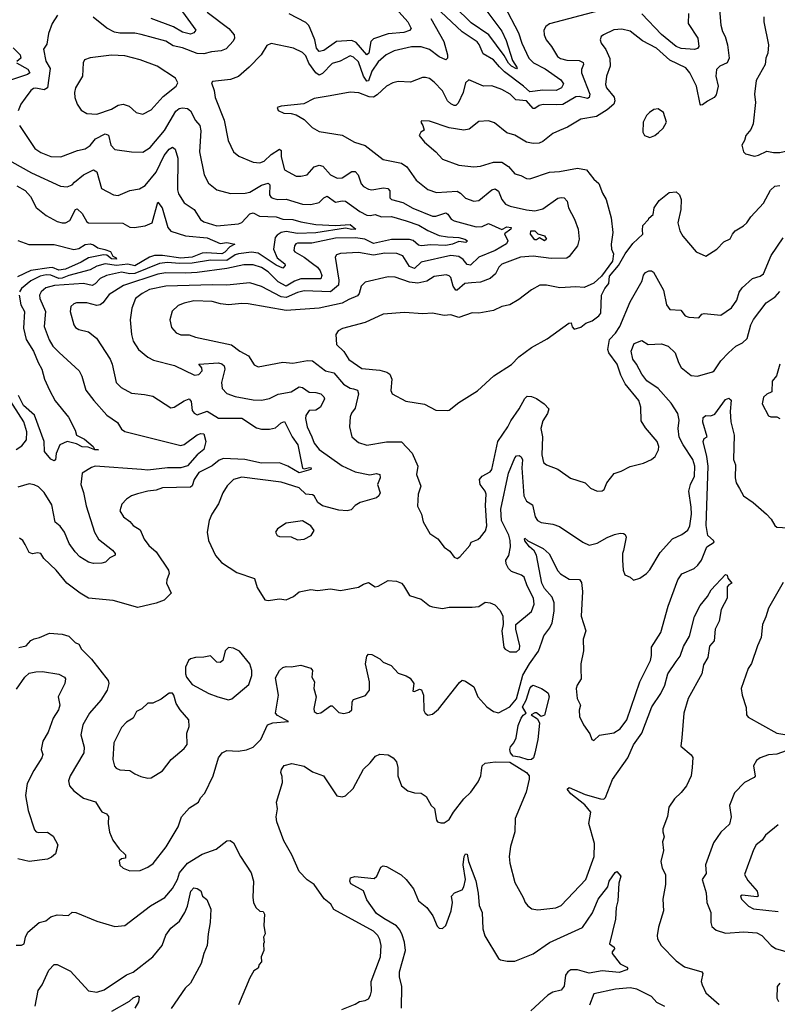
# Model space of a CAD drawing. Extents: x 1552294 to 1694791, y 811929 to 917222.
# Tile 80 of 256: x 1579806 to 1584409, y 866807 to 872788. Entities that reach past the tile are written whole.
import ezdxf

# ---------------------------------------------------------------- set-up
doc = ezdxf.new("R2010")
doc.units = 0

msp = doc.modelspace()

# ---------------------------------------------------------------- linework, layer by layer
at = {"layer": '0CON10XD'}
for points in [[(1580945, 872834.4), (1581077.8, 872735), (1581110, 872695), (1581111.5, 872675), (1581103.1, 872656.9), (1581059.8, 872610.2), (1581030.9, 872599.1), (1580972.2, 872592.2), (1580925, 872580), (1580885, 872581.8), (1580795, 872616.9), (1580739.3, 872629.2), (1580695, 872656.9), (1580545, 872698.8), (1580505, 872705.4), (1580415, 872706), (1580383.1, 872713.1), (1580336.3, 872736.3), (1580253.7, 872803.7)], [(1580795, 872835.3), (1580875.7, 872725), (1580865, 872708.6), (1580845, 872700.8), (1580795, 872712.8), (1580740.4, 872745), (1580605, 872795.8)], [(1583325, 872841.2), (1583025, 872761.9), (1583002.8, 872747.2), (1582990.6, 872725), (1582992.2, 872695), (1583004.5, 872665), (1583037.5, 872625), (1583074.4, 872565), (1583092.4, 872552.4), (1583131.1, 872541.1), (1583205, 872539.2), (1583228.8, 872528.8), (1583230.8, 872515), (1583219.2, 872485), (1583218.4, 872465), (1583269.1, 872335), (1583265, 872315.7), (1583255, 872309.6), (1583205, 872321), (1583185, 872319.5), (1583105, 872272.5), (1583065, 872271.6), (1582986.4, 872273.6), (1582963.1, 872266.9), (1582935, 872247.9), (1582925, 872248.8), (1582885, 872294.8), (1582821.3, 872301.3), (1582785.6, 872335), (1582735, 872363.1), (1582675, 872385.5), (1582625, 872384.4), (1582535, 872422.5), (1582515.5, 872404.5), (1582500, 872345), (1582470.1, 872279.9), (1582455, 872266.5), (1582445, 872267.1), (1582425, 872276.2), (1582406.1, 872295), (1582375, 872355.5), (1582325, 872408.9), (1582295, 872430), (1582272.4, 872437.6), (1582253.8, 872436.2), (1582180.7, 872409.3), (1582105, 872411.8), (1582073.8, 872405), (1582034.3, 872385), (1581979, 872331), (1581955, 872317.6), (1581928.7, 872318.7), (1581866.9, 872343.1), (1581815, 872347.5), (1581693.3, 872325), (1581595, 872308.8), (1581533.2, 872276.8), (1581395, 872263.3), (1581370, 872255), (1581377, 872237), (1581410.7, 872220.7), (1581455, 872218.8), (1581485, 872210), (1581535, 872182), (1581583.6, 872133.6), (1581625, 872108.6), (1581766.1, 872086.1), (1581841.2, 872045), (1581905, 872022.9), (1582015, 871938.1), (1582125, 871916.8), (1582158.5, 871895), (1582214, 871814), (1582285.5, 871755.5), (1582337.9, 871737.9), (1582465, 871745.4), (1582485, 871734.6), (1582515, 871703.6), (1582565, 871685.4), (1582595, 871689.1), (1582674.5, 871755), (1582695, 871761.2), (1582715, 871746.9), (1582735.3, 871695.3), (1582758.1, 871668.1), (1582786, 871656), (1582885, 871632.4), (1582935, 871627.2), (1582985, 871639.6), (1583075, 871703.8), (1583095, 871708.8), (1583115, 871705.5), (1583131.9, 871685), (1583140.6, 871645), (1583176, 871576), (1583198.8, 871515), (1583205.9, 871455), (1583194.6, 871415), (1583145, 871349.4), (1583129.7, 871340.3), (1583035, 871337.2), (1582925, 871351.3), (1582848.8, 871345), (1582735, 871303.6), (1582716.5, 871285), (1582697.8, 871245), (1582665, 871216.4), (1582606, 871194), (1582550.4, 871189.6), (1582510, 871185), (1582465, 871144.5), (1582455, 871144.6), (1582439, 871169), (1582425, 871221.4), (1582415, 871232.5), (1582397.8, 871237.8), (1582325, 871228.7), (1582279.9, 871200.1), (1582225, 871188.4), (1582175, 871192.8), (1582086.9, 871223.1), (1582045, 871225.6), (1581905, 871193.3), (1581881.1, 871168.9), (1581869.3, 871125), (1581859.5, 871110.5), (1581805, 871089.1), (1581764.8, 871065.2), (1581625, 871034.7), (1581425, 871022.5), (1581195, 871062.1), (1581155, 871064.6), (1581075, 871056.8), (1581027.3, 871062.7), (1580975, 871075.9), (1580865, 871080), (1580805, 871066.8), (1580768.8, 871051.2), (1580732.6, 871017.4), (1580719.4, 870965), (1580728.7, 870918.7), (1580758, 870885), (1580785.8, 870874.2), (1580835, 870874), (1580875, 870858.6), (1581092.9, 870812.9), (1581144.3, 870775), (1581196.4, 870746.4), (1581231.1, 870691.1), (1581255, 870680), (1581405, 870708.5), (1581465, 870702.1), (1581555, 870717.2), (1581585, 870716.1), (1581665, 870654.6), (1581715, 870642.1), (1581774, 870574), (1581815, 870550), (1581835, 870546.2), (1581858.3, 870538.3), (1581864.1, 870515), (1581845, 870427.5), (1581821.2, 870398.8), (1581814.4, 870375), (1581810.8, 870315), (1581824.3, 870255), (1581865, 870219.4), (1581915, 870204.4), (1582035, 870224.7), (1582125, 870224.3), (1582190, 870155), (1582225.8, 870075), (1582218, 870025), (1582243.3, 869955), (1582226.2, 869905), (1582223.9, 869833.9), (1582248, 869785), (1582257.4, 869737.4), (1582298, 869668), (1582345.8, 869635), (1582384.5, 869584.5), (1582418.7, 869558.7), (1582445, 869523.8), (1582465, 869514.3), (1582480.8, 869525), (1582542, 869595), (1582550, 869615), (1582589.7, 869630.3), (1582605, 869644.2), (1582636.6, 869683.4), (1582643.9, 869713.9), (1582636.5, 869836.5), (1582640.4, 869905), (1582634.5, 869925), (1582603.8, 869965), (1582599.2, 869995), (1582615, 870014.5), (1582665, 870042.1), (1582674.6, 870055), (1582711.3, 870225), (1582772.7, 870315), (1582789.1, 870350.9), (1582840.5, 870425), (1582875, 870488), (1582889.1, 870500.9), (1582915, 870499.6), (1582945, 870486.9), (1582991.9, 870455), (1583021.9, 870425), (1583011.8, 870395), (1582985, 870350.8), (1582971.8, 870305), (1582982.1, 870255), (1582977.8, 870145), (1582989.1, 870099.1), (1583006.7, 870085), (1583075, 870057.1), (1583152.8, 870002.8), (1583242.5, 869975), (1583275, 869943.3), (1583315, 869923.8), (1583345, 869926.7), (1583356.7, 869935), (1583373.8, 869975), (1583417.7, 870032.3), (1583460, 870045), (1583515, 870074.3), (1583596.4, 870093.6), (1583644.2, 870115.8), (1583666.2, 870135), (1583688, 870175), (1583690, 870195), (1583679.2, 870225), (1583608.9, 870308.9), (1583581.4, 870351.4), (1583578.9, 870435), (1583567.5, 870475), (1583485.6, 870575.6), (1583458.5, 870628.5), (1583435.3, 870695.3), (1583385.5, 870765), (1583379.6, 870785), (1583388.5, 870845), (1583425, 870884.5), (1583451.8, 870925), (1583514.6, 871075), (1583588, 871202), (1583595, 871236)], [(1582075, 872873.6), (1582165.3, 872775), (1582184, 872735), (1582175, 872722.1), (1582139.6, 872710.4), (1582045, 872701.2), (1581955, 872671.2), (1581938.8, 872655), (1581927.9, 872585), (1581915, 872575.4), (1581849.8, 872649.8), (1581825, 872661.6), (1581731.5, 872655), (1581655, 872600), (1581625, 872595.5), (1581608.8, 872615), (1581598.5, 872665), (1581571.6, 872735), (1581563.1, 872753.1), (1581545, 872770), (1581442.7, 872822.7)], [(1582750.5, 872875), (1582837.2, 872707.2), (1582857.1, 872645), (1582899.3, 872555), (1582927.7, 872525), (1582998.6, 872488.6), (1583093.6, 872423.6), (1583109.2, 872399.2), (1583098.8, 872375), (1583065, 872358.1), (1582985, 872360.5), (1582905, 872349.6), (1582867.3, 872385), (1582750.6, 872470.6), (1582720.7, 872500.7), (1582685, 872544.6), (1582621, 872581), (1582597.3, 872637.3), (1582585, 872652.5), (1582494.8, 872714.8), (1582365, 872836.5)], [(1582632.9, 872855), (1582735, 872718.5), (1582762, 872662), (1582801, 872541), (1582828.6, 872495), (1582825, 872488.8), (1582795, 872504.7), (1582775, 872523.6), (1582750.4, 872570.4), (1582656.3, 872695), (1582548.1, 872768.1), (1582448.6, 872868.6)], [(1583868.6, 872825), (1583868.2, 872765), (1583925.3, 872675), (1583931.5, 872625), (1583925, 872613.1), (1583905, 872607.8), (1583825, 872612.2), (1583794.8, 872624.8), (1583705, 872697), (1583585, 872823.8)], [(1584056.4, 872875), (1584066.5, 872755), (1584075.4, 872715.4), (1584093.1, 872685), (1584106.7, 872635), (1584117.3, 872555), (1584104.4, 872525), (1584059.2, 872505), (1584040, 872485), (1584034.6, 872445.4), (1584049.6, 872385), (1584038.1, 872331.9), (1584025.7, 872315), (1583985, 872293.3)], [(1584269.3, 871959.3), (1584295, 871964.2), (1584345, 871990), (1584385, 871981.4), (1584425, 871981.4), (1584495, 871997.5), (1584568.3, 871991.7), (1584648.8, 872041.2), (1584755, 872070), (1584763.8, 872085), (1584756.2, 872143.8), (1584772.5, 872175), (1584738, 872215), (1584700.5, 872285), (1584678, 872348), (1584628.2, 872445), (1584628.2, 872535), (1584597.6, 872672.4), (1584597.8, 872765), (1584584.4, 872855)], [(1580035.5, 872814.5), (1580003.1, 872765), (1579981.1, 872705), (1579971.3, 872638.7), (1579950.7, 872609.3), (1579965, 872536.2), (1579991.2, 872491.2), (1579975.9, 872375), (1579955, 872362.4), (1579905, 872372.7), (1579890, 872370), (1579875, 872358.6), (1579839.6, 872310.4), (1579813.1, 872275), (1579797.8, 872235)], [(1582304.3, 872795.7), (1582384, 872655), (1582404.6, 872575), (1582405.4, 872554.6), (1582395.6, 872544.4), (1582355, 872562.2), (1582296.1, 872606.1), (1582245, 872623.4), (1582187.5, 872622.5), (1582081.8, 872598.2), (1582032.9, 872575), (1581985, 872532.3), (1581946.2, 872475), (1581925, 872415.6), (1581915, 872415.4), (1581894.9, 872444.9), (1581865, 872532.9), (1581835, 872560.8), (1581815, 872567.9), (1581753.3, 872536.7), (1581705, 872522.7), (1581645, 872460.6), (1581625, 872450.6), (1581605, 872464.5), (1581563.5, 872523.5), (1581545, 872568.1), (1581525, 872589.4), (1581470, 872615), (1581335, 872644), (1581308.8, 872631.2), (1581272.5, 872575), (1581200.6, 872499.4), (1581135, 872443.1), (1581086.1, 872423.9), (1580977, 872413), (1580972.5, 872405), (1580988.3, 872358.3), (1580994.2, 872315), (1581048.5, 872178.5), (1581073.2, 872053.2), (1581105, 871986.2), (1581138, 871958), (1581225, 871921.8), (1581265, 871918.2), (1581291.4, 871928.6), (1581335, 871969.5), (1581385, 872001.2), (1581393.9, 871993.9), (1581394.7, 871955.3), (1581415, 871875.6), (1581485, 871838.5), (1581515, 871836.7), (1581553.6, 871846.4), (1581594.8, 871895.2), (1581625, 871904.2), (1581648.1, 871898.1), (1581695.4, 871845), (1581735, 871824.7), (1581765, 871827.6), (1581825, 871865.3), (1581845, 871866.8), (1581863.5, 871845), (1581880, 871790), (1581895, 871774.5), (1581925, 871758.5), (1581945, 871755.4), (1582016.8, 871766.7), (1582042.9, 871762.9), (1582055, 871748.8), (1582056, 871706), (1582065.8, 871695), (1582135, 871676.9), (1582195, 871642.3), (1582315, 871595.3), (1582335, 871595.3), (1582395, 871613.8), (1582407.2, 871607.2), (1582427, 871577), (1582445, 871565.3), (1582579.9, 871529.9), (1582615, 871531.6), (1582655, 871549.5), (1582735, 871514), (1582765, 871530), (1582792.5, 871525), (1582790, 871515), (1582752, 871488), (1582772.2, 871445), (1582764.4, 871425.6), (1582695, 871386.5), (1582595, 871346.2), (1582545, 871297.3), (1582525, 871301.5), (1582500.4, 871330.4), (1582475, 871348.6), (1582425, 871356.6), (1582245.2, 871314.8), (1582205, 871276.8), (1582175, 871289.7), (1582135, 871352.9), (1582097.4, 871367.4), (1582025, 871370.2), (1581955, 871357.7), (1581865, 871373.5), (1581755, 871367.3), (1581730.9, 871359.1), (1581723.6, 871346.4), (1581745.3, 871205), (1581743.8, 871175), (1581695, 871134.8), (1581535, 871140.7), (1581495, 871131.6), (1581425, 871101.4), (1581395, 871105.2), (1581275, 871167.6), (1581205, 871189.7), (1581065, 871174.7), (1580978.3, 871178.3), (1580695, 871169.2), (1580595, 871148.8), (1580549.5, 871125), (1580510.5, 871095), (1580488.5, 871035), (1580478.6, 870965), (1580485.6, 870875), (1580496.7, 870835), (1580528.1, 870785), (1580585, 870738.1), (1580620.2, 870720.2), (1580747, 870687), (1580867.9, 870627.9), (1580895, 870633.3), (1580914.6, 870655), (1580913.1, 870673.1), (1580895, 870695.7), (1581015, 870702.7), (1581035, 870697.5), (1581047.8, 870685), (1581053.5, 870665), (1581033.2, 870585), (1581037.2, 870547.2), (1581065, 870518.1), (1581115, 870498.8), (1581225, 870478.2), (1581275, 870477.5), (1581325, 870486.7), (1581376, 870514), (1581455, 870527.9), (1581505, 870558.2), (1581525, 870553.5), (1581565, 870524.5), (1581605, 870523.2), (1581635.7, 870515), (1581655, 870497.5), (1581658.1, 870485), (1581633.6, 870435), (1581605, 870416.2), (1581565, 870413.3), (1581544.6, 870384.6), (1581542.5, 870365), (1581553.4, 870315), (1581580.7, 870255), (1581595.4, 870215), (1581625, 870177.1), (1581765, 870078), (1581845, 870041.9), (1581933.6, 870023.6), (1581975, 870030.8), (1581993.5, 870025), (1581995.8, 870005), (1581980.8, 869965), (1581996.2, 869915), (1581987.8, 869895), (1581975, 869883.3), (1581875, 869855.9), (1581845, 869836.2), (1581820, 869810), (1581795, 869803.8), (1581745, 869808.8), (1581645, 869834.7), (1581616.7, 869855), (1581595.6, 869895), (1581585, 869901.4), (1581545, 869905.5), (1581504.3, 869945), (1581395, 869979.1), (1581155, 870010), (1581105, 869994.5), (1581067.5, 869957.5), (1581040.8, 869915), (1581013.4, 869846.6), (1580974.6, 869785.4), (1580958.1, 869745), (1580945.6, 869675), (1580953.3, 869625), (1580995, 869533.8), (1581031.7, 869491.7), (1581125, 869430), (1581233, 869393), (1581249.3, 869339.3), (1581295, 869263.3), (1581315, 869260), (1581385, 869270), (1581425, 869263.8), (1581468.8, 869285), (1581505, 869313.1), (1581575, 869327.1), (1581615, 869321.4), (1581695, 869330.8), (1581755, 869320), (1581865, 869340.6), (1581895, 869360), (1581925, 869369.2), (1581965, 869343.8), (1581985, 869346.7), (1582045, 869382), (1582095, 869377.1), (1582125, 869365.8), (1582138.3, 869351.7), (1582175, 869290), (1582245, 869268.5), (1582295, 869228.1), (1582315, 869221.9), (1582375, 869211.2), (1582415, 869220), (1582555, 869219.2), (1582595, 869224), (1582635, 869250), (1582665, 869246.2), (1582692.7, 869232.7), (1582725, 869200), (1582740.8, 869165), (1582744, 869115), (1582735.8, 869075), (1582747.5, 868975), (1582755, 868963.8), (1582785, 868949.2), (1582825, 868949.2), (1582842.5, 868965), (1582844.2, 868985), (1582820, 869085), (1582821.2, 869115), (1582916, 869194), (1582932.6, 869237.4), (1582926.9, 869275), (1582889.1, 869349.1), (1582870.8, 869400.8), (1582855, 869413.6), (1582795, 869436), (1582775.8, 869455), (1582762.4, 869482.4), (1582760, 869505), (1582777.4, 869532.6), (1582787.1, 869585), (1582786, 869624), (1582777.3, 869657.3), (1582734.2, 869745), (1582730.2, 869815), (1582775.6, 870034.4), (1582813.7, 870126.3), (1582825, 870137.9), (1582840.3, 870140.3), (1582852.7, 870132.7), (1582860.3, 870115), (1582856.8, 870065), (1582868.7, 869895), (1582885, 869862.5), (1582921.1, 869841.1), (1582937.5, 869767.5), (1582952.5, 869745), (1582973.8, 869733.8), (1583045, 869724.5), (1583085, 869708.8), (1583226.7, 869615), (1583265, 869595.8), (1583315, 869607.3), (1583375, 869643.3), (1583419.1, 869660.9), (1583455, 869670), (1583475, 869667.5), (1583485, 869660), (1583490, 869645), (1583475.5, 869564.5), (1583467.5, 869545), (1583468, 869505), (1583472, 869445), (1583483.3, 869415), (1583515, 869402.5), (1583535, 869383.8), (1583573.3, 869395), (1583615, 869424.2), (1583635, 869446), (1583697.5, 869552.5), (1583771.2, 869635), (1583828.1, 869661.9), (1583865, 869687.1), (1583876.8, 869713.2), (1583886.6, 869785), (1583886.4, 869826.4), (1583871.5, 869925), (1583882.5, 869965), (1583906.2, 870015), (1583908.7, 870075), (1583895, 870116.2), (1583836.3, 870206.3), (1583813.1, 870253.1), (1583806.7, 870305), (1583812, 870355), (1583804, 870395), (1583765, 870458.9), (1583685, 870547.3), (1583615.3, 870595.3), (1583586.4, 870635), (1583553.9, 870695), (1583530.6, 870725), (1583521.2, 870775), (1583538.6, 870821.4), (1583585, 870839.2), (1583625, 870814.2), (1583705, 870819.4), (1583745, 870805.8), (1583788.1, 870765), (1583808.5, 870705), (1583825.3, 870675.3), (1583886, 870626), (1583925, 870622.5), (1584015, 870648.2), (1584025.4, 870655), (1584065, 870715.6), (1584111.4, 870765), (1584156, 870805), (1584198, 870825), (1584225, 870852), (1584248, 870935), (1584263.8, 870966.2), (1584341.7, 871068.3), (1584395, 871104), (1584425, 871136.4)], [(1584328, 872805), (1584326, 872775), (1584355.6, 872635), (1584351.5, 872585), (1584340, 872555), (1584335.6, 872515), (1584281.1, 872418.9), (1584269.5, 872335), (1584276.1, 872285), (1584261.5, 872155), (1584248.1, 872121.9), (1584216.7, 872085), (1584210, 872055), (1584194.1, 872025.9), (1584203.3, 871985), (1584215, 871972.5), (1584269.3, 871959.3)], [(1583985, 872293.3), (1583955, 872270.8), (1583945, 872269.2), (1583940, 872275), (1583918.1, 872385), (1583877.1, 872465), (1583853.5, 872495), (1583755, 872542.1), (1583675.5, 872615), (1583589.2, 872659.2), (1583515, 872717.8), (1583465, 872729.5), (1583415, 872726.7), (1583352, 872695), (1583338.8, 872685), (1583332.5, 872665), (1583338, 872645), (1583366.2, 872606.2), (1583391.7, 872551.7), (1583394.5, 872505.5), (1583372.2, 872445), (1583365.6, 872395), (1583371.5, 872375), (1583417.4, 872317.4), (1583421.6, 872295), (1583415.9, 872275), (1583375, 872240), (1583310.2, 872199.8), (1583215, 872182.9), (1583135, 872134.3), (1583085.8, 872115.8), (1583045, 872095.8), (1582985, 872047.1), (1582961.3, 872038.7), (1582925, 872036.7), (1582885, 872044.4), (1582815, 872086.9), (1582765, 872101.4), (1582690.7, 872160.7), (1582655, 872174.4), (1582595, 872169.4), (1582537.8, 872122.2), (1582505, 872116.2), (1582415, 872130.9), (1582295, 872170.8), (1582247, 872173), (1582242.5, 872165), (1582255.9, 872145.9), (1582263, 872117), (1582244.3, 872105.7), (1582234, 872085), (1582266.2, 872045), (1582335.4, 871985.4), (1582375, 871940.6), (1582475, 871904.5), (1582565.7, 871894.3), (1582605, 871898.1), (1582685, 871922.7), (1582735, 871922.5), (1582776, 871896), (1582815, 871851.8), (1582851.5, 871841.5), (1582885, 871823.5), (1582905, 871821.1), (1583025, 871861.1), (1583085, 871865.5), (1583195, 871885.4), (1583249.2, 871875), (1583295, 871820), (1583325, 871793.8), (1583346, 871735), (1583370, 871695), (1583400, 871585), (1583410.4, 871495), (1583398.6, 871425), (1583401.9, 871395), (1583414.3, 871365), (1583407.8, 871322.2), (1583340.2, 871229.8), (1583295, 871187.1), (1583235, 871161.4), (1583185.5, 871165.5), (1583088.3, 871158.3), (1583006, 871176), (1582965.4, 871174.6), (1582915, 871148), (1582838.8, 871088.8), (1582785, 871055.5), (1582735, 871046.2), (1582685, 871020.9), (1582595, 871004.5), (1582555, 871006.5), (1582475, 870980), (1582425, 870994.3), (1582385, 870990.5), (1582315, 871004.4), (1582255, 871001.4), (1582145, 871008.5), (1582015, 870999.2), (1581905, 870949.2), (1581767.7, 870912.3), (1581741.2, 870898.8), (1581727.5, 870875), (1581730.8, 870815), (1581775, 870772.9), (1581805, 870723.5), (1581885, 870668.8), (1581995, 870660), (1582037.6, 870647.6), (1582055.2, 870635.2), (1582067.1, 870605), (1582060.4, 870535), (1582069.2, 870515), (1582151.3, 870471.3), (1582265, 870451.8), (1582335, 870415.5), (1582405, 870414.5)], [(1579766.9, 872616.9), (1579808.8, 872575), (1579812.5, 872555), (1579789.4, 872535)], [(1580275, 872213.6), (1580365, 872243.8), (1580405, 872268.2), (1580435, 872275.4), (1580472.1, 872262.1), (1580515, 872224.2), (1580555, 872214.2), (1580605, 872240.8), (1580678.9, 872321.1), (1580758, 872385), (1580768, 872405), (1580753.3, 872433.3), (1580641.2, 872505), (1580538, 872545), (1580445, 872568), (1580365, 872573.1), (1580235, 872556.1), (1580200.8, 872545), (1580191.4, 872525), (1580188.1, 872445), (1580145.7, 872375), (1580140, 872345), (1580142.2, 872315), (1580155.6, 872275.6), (1580179.1, 872239.1), (1580215, 872218.6), (1580275, 872213.6)], [(1579787.8, 872525), (1579855, 872488.4), (1579868.9, 872465), (1579853.1, 872455), (1579695, 872403.3)], [(1579805, 872146.2), (1579898.6, 872005), (1579935, 871981.5), (1579995, 871956.9), (1580055.5, 871954.5), (1580157.6, 871992.4), (1580205, 872003.1), (1580235.5, 872024.5), (1580266.2, 872065), (1580325, 872095.3), (1580345, 872086.7), (1580360, 872025), (1580385, 872000), (1580485.6, 871984.4), (1580555, 871982.5), (1580599, 872011), (1580686.9, 872115), (1580755, 872231.5), (1580775, 872247.7), (1580795, 872253.1), (1580825, 872249.1), (1580844.7, 872234.7), (1580874.6, 872175), (1580900, 872145), (1580907.5, 872112.5), (1580898.5, 871985), (1580927.5, 871845), (1580954.1, 871794.1), (1581005, 871754.6), (1581087.4, 871732.6), (1581175.4, 871734.6), (1581205, 871740.9), (1581275, 871782.2), (1581315, 871794.4), (1581326.2, 871785), (1581324.3, 871724.3), (1581335, 871708.5), (1581351.1, 871701.1), (1581375, 871696), (1581425, 871698.2), (1581525, 871668), (1581575, 871665.4), (1581625, 871678.5), (1581655, 871706.4), (1581675, 871715.4), (1581725, 871678.7), (1581765, 871688.6), (1581785, 871685.4), (1581872.6, 871622.6), (1581915, 871601.3), (1581935, 871598.2), (1581965, 871603.8), (1582005, 871590.9), (1582065, 871591.6), (1582154.7, 871565.3), (1582230.2, 871540.2), (1582285, 871507.8), (1582355, 871477.8), (1582405, 871468.6), (1582475, 871465.8), (1582511.2, 871455), (1582526.9, 871445), (1582515.8, 871435), (1582475, 871440.8), (1582436, 871424), (1582395, 871416), (1582305, 871420.2), (1582244.8, 871414.8), (1582228.6, 871418.6), (1582196.1, 871446.1), (1582175, 871452.6), (1582065, 871453.6), (1581955, 871428), (1581902.9, 871455), (1581846.5, 871463.5), (1581725, 871461.3), (1581581.5, 871431.5), (1581495, 871429.7), (1581483.9, 871426.1), (1581476.2, 871415), (1581471.9, 871385), (1581477.1, 871377.1), (1581535.6, 871345.6), (1581586.2, 871306.2), (1581615, 871284.7), (1581632.3, 871262.3), (1581641, 871235), (1581635.2, 871214.8), (1581515, 871213.4), (1581475, 871198.9), (1581425, 871169), (1581376.1, 871196.1), (1581315.4, 871255.4), (1581275, 871281.9), (1581225, 871299.3), (1581168.1, 871298.1), (1581065, 871275.9), (1580885, 871253.2), (1580815, 871247.9), (1580695, 871250.7), (1580645, 871243), (1580436.9, 871173.1), (1580350.6, 871119.4), (1580311.8, 871068.2), (1580295, 871056.5), (1580275, 871052.7), (1580215, 871067.5), (1580152.5, 871067.5), (1580135, 871062.9), (1580117.1, 871045), (1580113.3, 871015), (1580135.4, 870935.4), (1580145, 870919.2), (1580165, 870905.6), (1580225, 870892.2), (1580273, 870853), (1580355.5, 870725), (1580368.5, 870695), (1580391.9, 870585), (1580423.3, 870553.3), (1580485, 870519.5), (1580565, 870512.2), (1580615, 870500.8), (1580725, 870430.6), (1580745, 870434.4), (1580805, 870473.8), (1580835, 870484.2), (1580848.5, 870468.5), (1580855, 870413.8), (1580867.2, 870397.2), (1580885, 870388.1), (1580945, 870410.5), (1581015, 870367.5), (1581155, 870368.4), (1581245, 870309.2), (1581275, 870300.9), (1581325, 870300.5), (1581361.4, 870308.6), (1581395, 870338.6), (1581415, 870348), (1581461.8, 870255), (1581495.5, 870205.5), (1581524.1, 870064.1), (1581535, 870058.9), (1581567.8, 870067.8), (1581577.5, 870065), (1581575.7, 870055), (1581505, 870035.3), (1581435, 870075.2), (1581385.6, 870095.6), (1581275.5, 870094.5), (1581175, 870117.1), (1581045, 870121.7), (1581017.8, 870112.2), (1580975, 870078.8), (1580895, 870036.9), (1580866.5, 869995), (1580855, 869956.2), (1580845, 869948.1), (1580675, 869944.4), (1580635, 869929.5), (1580585, 869924.5), (1580521.3, 869908.7), (1580486.2, 869895), (1580455, 869875.7), (1580426, 869845), (1580415.8, 869805), (1580437.9, 869767.9), (1580475, 869740.8), (1580495.5, 869715.5), (1580538.9, 869688.9), (1580562.8, 869632.8), (1580590, 869595), (1580635.6, 869555), (1580710, 869445), (1580714.3, 869425), (1580700, 869385), (1580699.2, 869365), (1580726.2, 869305), (1580685, 869261.4), (1580635, 869243.6), (1580525, 869218.2), (1580375, 869259.4), (1580225, 869274.2), (1580173.7, 869303.7), (1580093.8, 869365), (1580027.5, 869445), (1579953.3, 869515), (1579935, 869546), (1579915, 869550), (1579885, 869544), (1579865, 869551.2), (1579839.3, 869600.7), (1579825, 869623.8), (1579805, 869638)], [(1583635, 872073.3), (1583665, 872083.8), (1583687, 872103), (1583715, 872130), (1583736, 872165), (1583716.7, 872225), (1583685, 872247.5), (1583658.3, 872241.7), (1583633.3, 872225), (1583613.8, 872205), (1583594, 872165), (1583592.5, 872105), (1583602.5, 872085), (1583635, 872073.3)], [(1579757.8, 871925), (1579877.2, 871857.2), (1580055, 871777.3), (1580095, 871772.3), (1580124.4, 871785), (1580139.8, 871800.2), (1580195, 871846.1), (1580255, 871875.6), (1580275, 871864.3), (1580303.5, 871763.5), (1580376.2, 871725), (1580405, 871720), (1580475, 871751.1), (1580535, 871760), (1580568.3, 871781.7), (1580635, 871861.2), (1580685, 871962.9), (1580715, 872001.5), (1580735, 872012.9), (1580751.7, 872001.7), (1580766.5, 871946.5), (1580764.6, 871755), (1580771.1, 871731.1), (1580805.8, 871675.8), (1580866.9, 871635), (1580905, 871574), (1580925, 871560), (1581005, 871535.6), (1581135, 871548.6), (1581155, 871556.9), (1581205, 871608.6), (1581225.8, 871615), (1581264.1, 871594.1), (1581365, 871591.2), (1581406, 871576), (1581465, 871574.4), (1581515, 871559.2), (1581605, 871543.6), (1581725, 871537.1), (1581815, 871544.5), (1581848, 871515), (1581825, 871513.4), (1581785, 871522.5), (1581605, 871494.1), (1581495, 871489.9), (1581425, 871500.4), (1581394.1, 871495), (1581369.9, 871480.1), (1581358.5, 871465), (1581348.8, 871395), (1581371.4, 871341.4), (1581416.9, 871305), (1581420, 871295), (1581405, 871279.2), (1581365, 871296.8), (1581255, 871370.4), (1581215, 871376.2), (1581135, 871364.9), (1581115, 871358.9), (1581064.7, 871325.3), (1580965, 871328), (1580855, 871309.3), (1580777, 871307), (1580705, 871312.9), (1580655, 871306.9), (1580505, 871246.7), (1580475, 871244.9), (1580424.4, 871254.4), (1580334.3, 871235), (1580295, 871215.3), (1580265, 871182.7), (1580246.6, 871173.4), (1580195, 871185.3), (1580017, 871173), (1579965, 871158.4), (1579936.4, 871135), (1579927.1, 871115), (1579928.5, 871095), (1579962.5, 871015), (1579954.6, 870925), (1579985, 870844.2), (1580008.5, 870805), (1580045.9, 870765.9), (1580167.5, 870655), (1580183.4, 870623.4), (1580207.6, 870537.6), (1580256.4, 870475), (1580335.3, 870385.3), (1580400.5, 870340.5), (1580425, 870300.8), (1580445, 870285.6), (1580785, 870200.9), (1580805, 870207.7), (1580885, 870267.2), (1580907.5, 870275), (1580925, 870273.1), (1580937.7, 870225), (1580925, 870176.7), (1580885, 870144.5), (1580825, 870077.3), (1580785, 870065.7), (1580705, 870065.5), (1580585, 870052.6), (1580546.7, 870055), (1580265, 870076.5), (1580241.7, 870068.3), (1580185, 870032.5), (1580178.9, 869965), (1580195, 869916.7), (1580209.3, 869835), (1580260, 869675), (1580285, 869633.3), (1580370, 869565), (1580386, 869545), (1580385.6, 869534.4), (1580355, 869520), (1580327.5, 869492.5), (1580305, 869485.8), (1580255, 869484.2), (1580225, 869492.9), (1580172.5, 869525), (1580144.3, 869555), (1580106.6, 869606.6), (1580079.3, 869675), (1580051.9, 869711.9), (1580021.8, 869735), (1580001.7, 869841.7), (1579955.6, 869915.6), (1579920.7, 869950.8), (1579895, 869963.6), (1579865, 869968.5), (1579795, 869948.5)], [(1579789, 871779), (1579839.9, 871749.9), (1579872.5, 871715), (1579906.3, 871646.3), (1579967.7, 871597.7), (1580035, 871561.9), (1580065, 871553.1), (1580085, 871554.3), (1580110.9, 871569.1), (1580145, 871634.2), (1580155, 871640), (1580185, 871610), (1580215, 871560.8), (1580225, 871554.5), (1580433, 871553), (1580475, 871528.6), (1580502.5, 871525), (1580568.1, 871535), (1580611.2, 871555), (1580645, 871680), (1580672.2, 871645), (1580705.8, 871525.8), (1580724.3, 871504.3), (1580814.7, 871474.7), (1580945, 871462), (1581025, 871429.2), (1581065, 871434.6), (1581112.5, 871425), (1581082.6, 871407.4), (1581052.5, 871375), (1581033.8, 871366.2), (1580941.7, 871371.7), (1580915, 871369.5), (1580855, 871345.6), (1580785, 871339.8), (1580675, 871356.4), (1580625, 871355.7), (1580595, 871345.5), (1580505, 871293), (1580463, 871303), (1580395, 871295.5), (1580325, 871305.1), (1580275, 871291.1), (1580235, 871269.4), (1580105, 871234.5), (1580065, 871217.3), (1580045, 871216.6), (1579995, 871236.3), (1579967.4, 871237.4), (1579930.2, 871229.8), (1579875, 871202.3), (1579818.2, 871155), (1579804.7, 871135)], [(1582405, 870414.5), (1582415, 870415.8), (1582475, 870463.3), (1582586.9, 870533.1), (1582686.1, 870623.9), (1582795, 870694.3), (1582838.9, 870741.1), (1582915, 870797.5), (1583011.5, 870848.5), (1583142.5, 870945), (1583156.7, 870946.7), (1583163, 870923), (1583175, 870907.5), (1583215, 870921.2), (1583245, 870944.2), (1583285, 870959.2), (1583325, 870988.8), (1583336.9, 871005), (1583341.2, 871115), (1583360.8, 871155), (1583385.4, 871185), (1583390, 871230), (1583443.8, 871295), (1583484.3, 871365.7), (1583531.2, 871428.8), (1583592.5, 871485), (1583589.3, 871509.3), (1583592, 871538), (1583626.1, 871573.9), (1583627.5, 871582.5), (1583655.7, 871604.3), (1583660, 871645), (1583690.5, 871689.5), (1583752.5, 871737.5), (1583795, 871742.5), (1583814.4, 871724.4), (1583824.3, 871695), (1583823.1, 871635), (1583804.5, 871555), (1583816.2, 871505), (1583835, 871473.1), (1583915, 871377.5), (1583975, 871352.5), (1584041.2, 871395), (1584085, 871438), (1584122.9, 871457.1), (1584136, 871485), (1584153.8, 871505), (1584204.1, 871535.9), (1584223.8, 871555), (1584248.9, 871591.1), (1584325, 871672.5), (1584366.6, 871753.4), (1584393.8, 871776.2), (1584425, 871780)], [(1582995, 871444.2), (1582965, 871463.3), (1582945, 871450), (1582935, 871450), (1582910, 871485), (1582912, 871505), (1582936.1, 871506.1), (1582955, 871486.7), (1582995, 871476), (1583006.2, 871455), (1582995, 871444.2)], [(1583595, 871236), (1583607.8, 871252.2), (1583628.3, 871261.7), (1583645, 871263.1), (1583656.5, 871255), (1583717.9, 871145), (1583735.6, 871055.6), (1583755, 871028), (1583823.6, 871023.6), (1583849.2, 870989.2), (1583870.8, 870980.8), (1583933, 870977), (1583951.2, 870998.8), (1583965, 871002.5), (1584065, 870993.3), (1584131.3, 871038.7), (1584163.3, 871085), (1584177.4, 871132.6), (1584195, 871160), (1584258.8, 871215), (1584305, 871230), (1584324.5, 871245), (1584371.8, 871355), (1584445, 871462)], [(1579795, 871446), (1579863, 871423), (1580015, 871421.5), (1580135, 871392.5), (1580165, 871397.3), (1580205, 871423.3), (1580235, 871426.9), (1580255, 871420.8), (1580281.7, 871401.7), (1580322.9, 871392.9), (1580358.9, 871378.9), (1580371.3, 871351.3), (1580391.9, 871341.9), (1580395, 871334.2), (1580365, 871334.6), (1580335, 871356.8), (1580315, 871360.4), (1580225, 871341.7), (1580180.8, 871315), (1580085, 871273.4), (1580045, 871266.2), (1580005, 871282.1), (1579985, 871281.6), (1579875, 871263.8), (1579793.4, 871226.6)], [(1579802.3, 871115), (1579813.2, 871055), (1579835.9, 871015), (1579830.2, 870915), (1579846.3, 870845), (1579890, 870775), (1579918.4, 870705), (1579940.3, 870665), (1579956.7, 870605), (1579987.3, 870537.3), (1580022.2, 870472.2), (1580103.2, 870373.2), (1580143.3, 870295), (1580152.5, 870265), (1580199.9, 870239.9), (1580252, 870195), (1580260, 870180), (1580285.7, 870175), (1580262.5, 870175), (1580221.7, 870191.7), (1580185, 870193.5), (1580151.9, 870211.9), (1580095, 870226.8), (1580051.2, 870205), (1580027.5, 870152.5), (1580023.8, 870115), (1580015, 870109.2), (1579995, 870117.5), (1579958, 870165), (1579955.7, 870225), (1579896.4, 870386.4), (1579830.2, 870445), (1579798.8, 870505)], [(1584424.2, 870695), (1584403.3, 870625), (1584378.1, 870591.9), (1584375, 870527.5), (1584345, 870514.3), (1584325, 870495.7), (1584316.9, 870455), (1584355, 870382), (1584370, 870375), (1584405.4, 870375.4), (1584424.6, 870364.6)], [(1579785, 870177.6), (1579820.2, 870199.8), (1579847.5, 870235), (1579849.8, 870285), (1579831.1, 870345), (1579685, 870569.6)], [(1579802, 868975), (1579845.7, 868985), (1579875, 869017.5), (1579895, 869028), (1579927.5, 869035), (1579988.3, 869061.7), (1580065, 869056.2), (1580105, 869043.3), (1580143.3, 869005), (1580166.7, 868995), (1580182.5, 868965), (1580242.8, 868902.8), (1580344, 868775), (1580347.5, 868755), (1580337.1, 868715), (1580298.9, 868655), (1580231.1, 868575), (1580190.6, 868505), (1580176.9, 868445), (1580198.2, 868368.2), (1580196.5, 868335), (1580113.3, 868195), (1580103.1, 868165), (1580109.2, 868135), (1580134.5, 868104.5), (1580195, 868058.5), (1580266.3, 868036.3), (1580292.5, 867995), (1580306.4, 867976.4), (1580333.3, 867965), (1580345, 867947.5), (1580344.1, 867905.9), (1580352.3, 867852.3), (1580371.4, 867805), (1580411.4, 867751.4), (1580450, 867715), (1580450, 867695), (1580425, 867690), (1580411.2, 867678.8), (1580415, 867652.5), (1580435, 867633.8), (1580475, 867618.8), (1580539.2, 867620.8), (1580585, 867641.2), (1580617.2, 867662.8), (1580697.1, 867762.9), (1580768.2, 867885), (1580790, 867945), (1580838.9, 868001.1), (1580892.9, 868035), (1580905, 868061.2), (1580930.2, 868089.8), (1580982, 868195), (1581013.3, 868305), (1581036.1, 868333.9), (1581065, 868348.8), (1581133.9, 868343.9), (1581185, 868352), (1581225, 868370), (1581270.6, 868415), (1581311.1, 868505), (1581345, 868516.7), (1581440, 868525), (1581371.9, 868561.9), (1581361.2, 868575), (1581377.8, 868685), (1581360.2, 868789.8), (1581384.3, 868835), (1581405, 868853.1), (1581425, 868860), (1581455, 868857.7), (1581515, 868866.7), (1581575, 868849.1), (1581585.5, 868835), (1581581.9, 868795), (1581597.1, 868765), (1581593.1, 868725), (1581607.9, 868675), (1581594, 868605), (1581596.2, 868585), (1581613.9, 868573.9), (1581635, 868576.7), (1581695, 868620.8), (1581705, 868620), (1581745, 868580.4), (1581775, 868573.6), (1581808.5, 868581.5), (1581824.3, 868595), (1581826.9, 868645), (1581835, 868658.1), (1581906.5, 868683.5), (1581931.2, 868715), (1581932, 868765), (1581908, 868875), (1581915, 868922.5), (1581925, 868933.3), (1581945, 868931.2), (1581993.8, 868905), (1582015.5, 868885.5), (1582064, 868865), (1582105, 868819.2), (1582155, 868803.1), (1582178.7, 868788.7), (1582200, 868755), (1582195, 868710), (1582205, 868707.5), (1582235, 868721.2), (1582246.5, 868716.5), (1582259.6, 868685), (1582262.3, 868592.3), (1582270.5, 868575), (1582285, 868563.5), (1582315, 868569.4), (1582350.6, 868599.4), (1582477.6, 868762.4), (1582495, 868775.6), (1582515, 868770), (1582564.3, 868735), (1582590, 868675), (1582644, 868614), (1582685, 868585.7), (1582715, 868576.9), (1582785, 868614.6), (1582825, 868662.1), (1582863.3, 868806.7), (1582903.2, 868875), (1582958.6, 868951.4), (1582978.8, 869008.8), (1582991.1, 869045), (1583026.4, 869093.6), (1583040.3, 869125), (1583052.5, 869195), (1583054.2, 869245), (1583041, 869281), (1582995, 869333.2), (1582978.4, 869365), (1582945.6, 869535.6), (1582931.2, 869561.2), (1582904.2, 869585), (1582875, 869623.3), (1582872.5, 869635), (1582875, 869638.8), (1582892.9, 869622.9), (1582985.6, 869575), (1583022.7, 869542.7), (1583075, 869440), (1583091.4, 869421.4), (1583145, 869390), (1583207.1, 869387.1), (1583220, 869370), (1583224.6, 869315), (1583216.9, 869165), (1583245.6, 869075), (1583228.5, 869025), (1583231.4, 868955), (1583214.5, 868875), (1583215.5, 868845.5), (1583217.1, 868785), (1583192.9, 868745), (1583187.8, 868725), (1583193.1, 868665), (1583212.5, 868625), (1583204.2, 868594.2), (1583208, 868555), (1583231.2, 868505), (1583270.7, 868450.7), (1583282.5, 868415), (1583295, 868410), (1583328, 868442), (1583415, 868456.7), (1583455, 868480), (1583494.7, 868535.3), (1583573.5, 868765), (1583639.5, 868895), (1583645.5, 868925), (1583644.2, 868975.8), (1583701.9, 869065), (1583745.6, 869225), (1583803.8, 869385), (1583828.1, 869421.9), (1583902.9, 869455), (1583926.2, 869473.8), (1583948.5, 869505), (1583981.1, 869585), (1584024.4, 869615), (1584021.8, 869625), (1583986.9, 869655), (1583977.1, 869715), (1583989.3, 870075), (1583981.6, 870135), (1583959.2, 870225), (1583965, 870243.3), (1583982.5, 870255), (1583955.8, 870344.2), (1583958.8, 870371.2), (1583975, 870383.8), (1584005, 870382.5), (1584028.8, 870391.2), (1584095, 870480), (1584115, 870490), (1584127.7, 870477.7), (1584122.7, 870407.3), (1584127.3, 870345), (1584146.7, 870265), (1584143.2, 870116.8), (1584155.6, 870085), (1584152.5, 870005), (1584159.6, 869975), (1584179.5, 869940.5), (1584202.5, 869895), (1584261.2, 869855), (1584343.8, 869785), (1584371.2, 869755), (1584393.3, 869715), (1584405.9, 869705.9), (1584475, 869701.1)], [(1581495, 869628), (1581535, 869632.5), (1581576.2, 869655), (1581596, 869685), (1581575, 869714), (1581525, 869744), (1581425, 869728.8), (1581372.5, 869695), (1581360, 869675), (1581370, 869655), (1581385, 869648.8), (1581455, 869646.7), (1581495, 869628)], [(1583295.4, 867704.6), (1583298.9, 867785), (1583264.2, 867905), (1583276.9, 867975), (1583239.1, 868019.1), (1583154.2, 868085), (1583132.5, 868115), (1583145, 868123.3), (1583241.3, 868081.3), (1583335, 868054.5), (1583355, 868054.2), (1583365, 868063.8), (1583406.7, 868173.3), (1583501.8, 868305), (1583536, 868384), (1583585.6, 868455), (1583645.7, 868615), (1583701.4, 868695), (1583725.2, 868744.8), (1583743.8, 868815), (1583795, 868890), (1583818.8, 868921.2), (1583838.9, 868981.1), (1583875.8, 869044.2), (1583905, 869163.3), (1583940.3, 869229.7), (1583984, 869285), (1584006.2, 869325), (1584095, 869418), (1584104, 869414), (1584108.9, 869395), (1584132.5, 869365), (1584115, 869356), (1584105, 869342.5), (1584103.8, 869275), (1584068, 869205), (1584055.6, 869135), (1584031.1, 869085), (1584025.6, 869015), (1583997.6, 868982.4), (1583986.1, 868913.9), (1583960.3, 868869.7), (1583950.5, 868815), (1583867.1, 868665), (1583841.5, 868575), (1583828.8, 868425), (1583823.3, 868375), (1583885, 868322.9), (1583895, 868306.7), (1583891.6, 868245), (1583884.6, 868195), (1583856.7, 868135), (1583825, 868094.3), (1583783.8, 868056.2), (1583750, 868005), (1583742.2, 867947.8), (1583714.1, 867874.1), (1583712.5, 867855), (1583720.8, 867825), (1583710.8, 867795), (1583717.6, 867742.4), (1583700.8, 867675), (1583710, 867635), (1583729.4, 867595), (1583730.6, 867535), (1583713.5, 867445), (1583717.8, 867375), (1583686.2, 867275), (1583680, 867225), (1583682, 867205), (1583702.5, 867165), (1583795, 867070.5), (1583845, 867034.4), (1583950, 867005), (1583955.8, 866995), (1583946, 866945), (1583952, 866925), (1583975, 866876.7), (1584055, 866806)], [(1584445, 869369.2), (1584355, 869213.3), (1584339.8, 869160.2), (1584317.9, 869115), (1584311.3, 869035), (1584287.8, 868985), (1584252.6, 868877.4), (1584232.7, 868847.3)], [(1581075, 868656.7), (1581095, 868663.1), (1581199.3, 868750.7), (1581216.3, 868803.7), (1581216.9, 868835), (1581205.5, 868875.5), (1581141.3, 868951.3), (1581105, 868970.6), (1581075, 868974.2), (1581054.7, 868955.3), (1581041.2, 868895), (1581025, 868883.2), (1581004.3, 868885), (1580965, 868924), (1580924.4, 868915.6), (1580875, 868914.4), (1580845, 868905.7), (1580832, 868895), (1580814.3, 868855), (1580813.1, 868815), (1580820, 868795), (1580855, 868748.9), (1580954.8, 868694.8), (1581009.2, 868675), (1581075, 868656.7)], [(1579787.9, 868722.1), (1579836.7, 868795), (1579865, 868817.9), (1579905, 868826.2), (1579945, 868829.1), (1580045, 868812.5), (1580079.2, 868795), (1580084.3, 868784.3), (1580080, 868755), (1580041.2, 868675), (1580050.9, 868625), (1580043.2, 868595), (1580010, 868545), (1579978.8, 868461.2), (1579946.5, 868405), (1579936.2, 868355), (1579946.7, 868325), (1579941.2, 868305), (1579892.6, 868227.4), (1579852.4, 868147.6), (1579841.1, 868075), (1579858.5, 867985), (1579896.9, 867866.9), (1579905.7, 867855.7), (1579920.7, 867850.7), (1579975, 867851.9), (1580009.5, 867829.5), (1580037.7, 867775), (1580025, 867720.8), (1579999.9, 867700.1), (1579975, 867689.3), (1579865, 867673.8), (1579795, 867691.8)], [(1584232.7, 868847.3), (1584189.4, 868725), (1584194.4, 868684.4), (1584220.5, 868610.5), (1584222.7, 868565), (1584231.2, 868551.2), (1584405, 868453.6), (1584455, 868445.3)], [(1582895, 868292.1), (1582845, 868309.2), (1582805, 868314.1), (1582788.2, 868335), (1582783.4, 868355), (1582788.1, 868371.9), (1582809.3, 868395), (1582822.5, 868425), (1582835, 868501.2), (1582852.5, 868545), (1582865, 868563.1), (1582882.7, 868575), (1582861.2, 868615), (1582884.1, 868655), (1582906.5, 868725), (1582915, 868740.6), (1582925.6, 868745.6), (1582975.9, 868725.9), (1583005, 868706.7), (1583016.5, 868696.5), (1583023.3, 868675), (1582995, 868564.3), (1582975, 868556), (1582946.7, 868576.7), (1582935, 868577.9), (1582913.1, 868565), (1582951.8, 868541.8), (1582964.6, 868515), (1582953.6, 868415), (1582936.4, 868333.6), (1582926.9, 868305), (1582915, 868294.3), (1582895, 868292.1)], [(1580585, 868180), (1580605, 868182), (1580674.2, 868225), (1580726.4, 868293.6), (1580805, 868360.8), (1580824.4, 868385), (1580821.8, 868455), (1580836.8, 868495), (1580834.7, 868534.7), (1580780.6, 868595), (1580756.2, 868635), (1580743.3, 868685), (1580735, 868696.2), (1580715, 868696.2), (1580665, 868661.2), (1580615, 868636.7), (1580585, 868636.7), (1580547.7, 868602.3), (1580515.8, 868585), (1580496, 868545), (1580455, 868520.8), (1580425, 868488), (1580378.1, 868395), (1580373.1, 868295), (1580383.1, 868253.1), (1580391.7, 868241.7), (1580415, 868231.4), (1580475, 868228.1), (1580506.2, 868206.2), (1580541.7, 868191.7), (1580585, 868180)], [(1584540.8, 868375), (1584405, 868326.1), (1584355, 868322.9), (1584305, 868304.4), (1584281.7, 868288.3), (1584264.3, 868255), (1584275, 868193.3), (1584268.8, 868185), (1584209.2, 868155), (1584147.9, 868092.1), (1584117.5, 868015), (1584128.1, 867945), (1584118.7, 867901.3), (1584065, 867852.9), (1584021.9, 867788.1), (1583972.5, 867655), (1583977.5, 867602.5), (1583952.5, 867565), (1583975.8, 867485), (1583980.9, 867425), (1584004.6, 867365), (1584004.4, 867305), (1584010.7, 867280.7), (1584037.6, 867257.6), (1584095, 867239.1), (1584205, 867248.1), (1584285, 867242.1), (1584314.3, 867225), (1584372, 867165), (1584397.2, 867147.2), (1584495, 867118.1)], [(1581763.9, 866776.1), (1581845, 866808), (1581870, 866825), (1581905, 866830), (1581925, 866840), (1581937, 866863), (1581943, 866887), (1581942, 866945), (1581997.8, 867095), (1582002.7, 867165), (1581995, 867200), (1581982.7, 867225), (1581955, 867251.6), (1581715, 867382.9), (1581695.7, 867415), (1581657, 867447), (1581595, 867535.8), (1581553.3, 867563.3), (1581503.6, 867613.6), (1581460, 867715), (1581410.1, 867800.1), (1581368.5, 867915), (1581364.6, 867945.4), (1581372.5, 867995), (1581365.7, 868035), (1581403.1, 868155), (1581401.7, 868191.7), (1581392, 868215), (1581396.4, 868233.6), (1581413, 868257), (1581460.5, 868269.5), (1581535, 868253.8), (1581585, 868220), (1581651.2, 868195), (1581733.3, 868073.3), (1581765, 868067.5), (1581785, 868074.2), (1581832.8, 868117.2), (1581894.6, 868235.4), (1581936.4, 868273.6), (1581967.5, 868315), (1581995, 868327.5), (1582045, 868322), (1582075, 868304), (1582095, 868280), (1582102.9, 868245), (1582104.2, 868195), (1582126, 868135), (1582165, 868104.4), (1582205, 868090.8), (1582245, 868088.8), (1582275, 868070), (1582306.7, 868015), (1582325.6, 867995.6), (1582339.2, 867925), (1582345, 867916.2), (1582365, 867908.8), (1582385, 867908.8), (1582415, 867930), (1582441.9, 867975), (1582504.5, 868055), (1582547.3, 868095), (1582591.7, 868158.3), (1582607.1, 868195), (1582611.8, 868228.2), (1582616.7, 868255), (1582635, 868271.1), (1582695, 868279.4), (1582785, 868278.7), (1582885.5, 868215), (1582900.9, 868195), (1582902.2, 868175), (1582883.5, 868095), (1582816, 867935), (1582813.8, 867855), (1582788.8, 867765), (1582780, 867705), (1582783.8, 867665), (1582815, 867547.5), (1582866, 867455), (1582876.2, 867425), (1582893.3, 867405), (1582917.7, 867387.7), (1582955, 867382), (1583064.2, 867394.2), (1583095, 867407.1), (1583245.4, 867564.6), (1583295.4, 867704.6)], [(1584415, 867896.7), (1584338, 867835), (1584317.5, 867805), (1584280.8, 867775), (1584263.6, 867746.4), (1584210.5, 867595), (1584229, 867559), (1584285.8, 867495), (1584292.5, 867465), (1584285, 867460), (1584195, 867470.6), (1584185.8, 867464.2), (1584190.6, 867445), (1584233.4, 867403.4), (1584265, 867387.5), (1584415, 867370)], [(1579785, 867166.2), (1579817, 867167), (1579833.3, 867175), (1579841.2, 867215), (1579856, 867245), (1579925, 867303.8), (1579965, 867314.3), (1579995, 867339.4), (1580035, 867350.6), (1580103, 867347), (1580125, 867366), (1580147.5, 867365), (1580275, 867312.1), (1580385, 867279.4), (1580445, 867285.6), (1580600.8, 867405), (1580687.5, 867455), (1580735, 867510), (1580764.7, 867565), (1580777.8, 867605), (1580825, 867663.8), (1580915, 867719.6), (1581000.2, 867749.8), (1581065, 867800), (1581085, 867802.5), (1581105, 867788.8), (1581146.9, 867705), (1581213.3, 867606.7), (1581227.5, 867555), (1581222.5, 867455), (1581226.2, 867425), (1581241.2, 867395), (1581265, 867374), (1581285, 867370), (1581293.8, 867355), (1581288.8, 867285), (1581296.7, 867235), (1581287.5, 867215), (1581292.5, 867185), (1581287.5, 867175), (1581290, 867135), (1581272.5, 867095), (1581276.2, 867065), (1581261.2, 867048.8), (1581255, 867027.5), (1581229.3, 867010.7), (1581205, 866967.5), (1581136, 866805)], [(1582126.3, 866783.7), (1582128.8, 866915), (1582114.3, 866975), (1582113.2, 867005), (1582150.2, 867135), (1582143.8, 867183.8), (1582129, 867229), (1582115, 867260.5), (1582095, 867283.8), (1582017.6, 867327.6), (1581975, 867359.6), (1581915, 867441.4), (1581895, 867496.7), (1581818.7, 867538.7), (1581811.9, 867555), (1581816, 867575), (1581843, 867583), (1581959.2, 867570.8), (1581976.2, 867585), (1582000, 867640), (1582015, 867647.5), (1582035, 867643.3), (1582123.6, 867593.6), (1582153.3, 867565), (1582198.3, 867508.3), (1582229.3, 867435), (1582280.6, 867395), (1582316.9, 867345), (1582342, 867282), (1582355, 867270), (1582375, 867268), (1582395.8, 867285), (1582427.5, 867375), (1582435.6, 867425), (1582429.2, 867465), (1582448.8, 867485), (1582495, 867502), (1582505, 867520), (1582513.9, 867565), (1582501.1, 867655), (1582506.2, 867705), (1582515, 867721.2), (1582525, 867720), (1582532, 867675), (1582577.8, 867557.8), (1582592.4, 867482.4), (1582598.3, 867408.3), (1582616.9, 867365), (1582620.9, 867265), (1582632.6, 867222.6), (1582715, 867086), (1582726.8, 867076.8), (1582768.3, 867068.3), (1582815, 867069.2), (1582925, 867114.6), (1583025, 867182), (1583225, 867272.9), (1583286.4, 867363.6), (1583320.2, 867445), (1583378.7, 867521.3), (1583386.8, 867555), (1583422.9, 867607.1), (1583435, 867613.3), (1583458.8, 867585), (1583446.4, 867543.6), (1583440.8, 867435), (1583430, 867395), (1583426.2, 867325), (1583389.2, 867175), (1583418, 867155), (1583420, 867145), (1583406, 867125), (1583406, 867115), (1583455, 867053.3), (1583495, 867032.5), (1583500, 867025), (1583495, 867017.5), (1583448.8, 867001.2), (1583345, 867010.8), (1583265, 866996.1), (1583195, 867017.2), (1583155, 867016.9), (1583135.8, 867004.2), (1583121.8, 866985), (1583113.3, 866916.7), (1583095, 866894), (1583045, 866880), (1583015, 866863.6), (1582911.5, 866768.5)], [(1579900.6, 866795), (1579919.7, 866890.3), (1579942.5, 866925), (1579984.5, 867015.5), (1580015, 867048.8), (1580035, 867050), (1580115, 867009.2), (1580225, 866889.2), (1580275, 866880), (1580319.2, 866895), (1580455, 866985.5), (1580495, 867001.8), (1580615, 867095.5), (1580671.8, 867165), (1580695, 867227.5), (1580725, 867270), (1580776.8, 867313.2), (1580808.7, 867365), (1580826.3, 867403.7), (1580845.6, 867495), (1580865, 867514), (1580885, 867510), (1580907.5, 867497.5), (1580916.7, 867465), (1580944.2, 867444.2), (1580967.1, 867385), (1580964.4, 867305), (1580950.9, 867235), (1580945.5, 867164.5), (1580924.4, 867115), (1580908.5, 867055), (1580843.1, 866935), (1580811.1, 866905), (1580727.4, 866782.6)], [(1583725, 866793.2), (1583677.9, 866817.9), (1583645, 866855.2), (1583555, 866898.4), (1583515, 866906.5), (1583425, 866898.9), (1583295, 866871.1), (1583268, 866802)], [(1584423.7, 866936.3), (1584408.6, 866915), (1584405.7, 866845), (1584416.2, 866825)], [(1580366, 866765), (1580472.8, 866827.2), (1580495, 866846.2), (1580525, 866859.2), (1580532, 866852), (1580527.2, 866822.8), (1580506.4, 866783.6)]]:
    msp.add_lwpolyline(points, dxfattribs=at)

doc.saveas('drawing.dxf')
